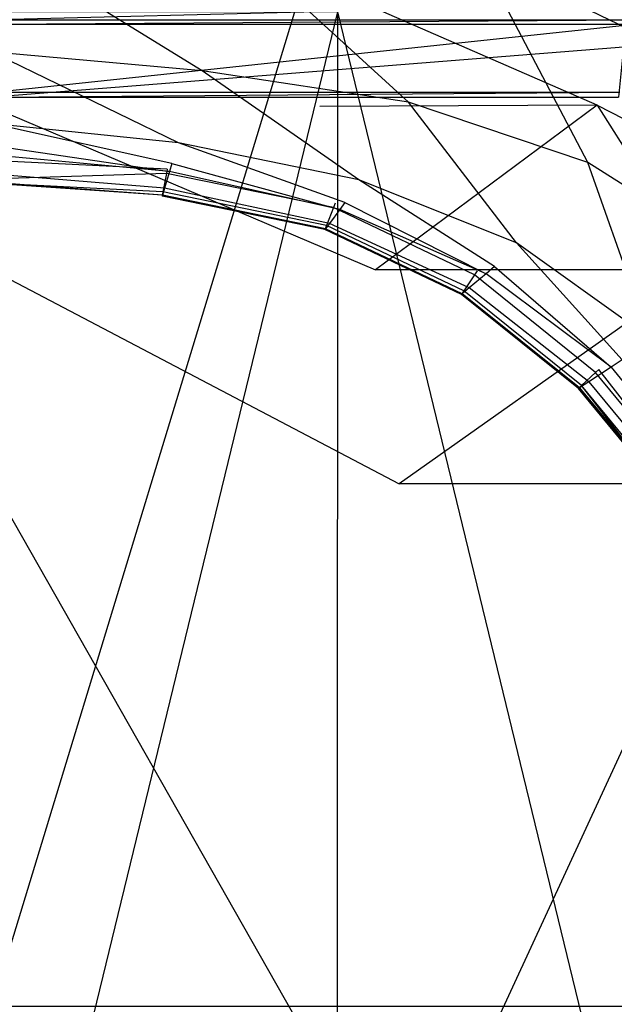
# Model space of a CAD drawing. Extents: x 0 to 0.376, y -0.701 to 0.
# Tile 34 of 62: x 0.192 to 0.272, y -0.454 to -0.321. Entities that reach past the tile are written whole.
import ezdxf

# ---------------------------------------------------------------- set-up
doc = ezdxf.new("R2010")
doc.units = 0
for name, color, linetype in [('L0_WC_N_567710__1___REPLACEMTFO', 7, 'CONTINUOUS'), ('L1_WC_N_567710__0___REPLACEMTFO', 7, 'CONTINUOUS'), ('L2_SITZ_N_567710__0___REPLACEMT', 7, 'CONTINUOUS'), ('L3_DECKEL_N_567710__0___REPLACE', 7, 'CONTINUOUS')]:
    doc.layers.add(name, color=color, linetype=linetype)

msp = doc.modelspace()

# ---------------------------------------------------------------- linework, layer by layer
at = {"layer": 'L0_WC_N_567710__1___REPLACEMTFO', "color": 8}
for points, invisible_edges in [([(0.294239, -0.105331), (0.18806, -0.454121), (0.18806, -0.105331), (0.294239, -0.105331)], 13), ([(0.18806, -0.454121), (0.294239, -0.105331), (0.294239, -0.454121), (0.18806, -0.454121)], 10), ([(0.275387, -0.318349, 0.397813), (0.18806, -0.320554, 0.39252), (0.27517, -0.320554, 0.39252), (0.275387, -0.318349, 0.397813)], 13), ([(0.18806, -0.320554, 0.39252), (0.275387, -0.318349, 0.397813), (0.18806, -0.318364, 0.397812), (0.18806, -0.320554, 0.39252)], 14), ([(0.27517, -0.320554, 0.39252), (0.18806, -0.321146, 0.389472), (0.275043, -0.321146, 0.389472), (0.27517, -0.320554, 0.39252)], 13), ([(0.18806, -0.321146, 0.389472), (0.27517, -0.320554, 0.39252), (0.18806, -0.320554, 0.39252), (0.18806, -0.321146, 0.389472)], 14), ([(0.275043, -0.321146, 0.389472), (0.18806, -0.330374, 0.341974), (0.273059, -0.330374, 0.341974), (0.275043, -0.321146, 0.389472)], 13), ([(0.18806, -0.330374, 0.341974), (0.275043, -0.321146, 0.389472), (0.18806, -0.321146, 0.389472), (0.18806, -0.330374, 0.341974)], 14), ([(0.273582, -0.324244, 0.332072), (0.18806, -0.331045, 0.33852), (0.18806, -0.324211, 0.332072), (0.273582, -0.324244, 0.332072)], 14), ([(0.273582, -0.324244, 0.332072), (0.272915, -0.331045, 0.33852), (0.18806, -0.331045, 0.33852), (0.273582, -0.324244, 0.332072)], 14), ([(0.273059, -0.330374, 0.341974), (0.18806, -0.331045, 0.33852), (0.272915, -0.331045, 0.33852), (0.273059, -0.330374, 0.341974)], 13), ([(0.18806, -0.331045, 0.33852), (0.273059, -0.330374, 0.341974), (0.18806, -0.330374, 0.341974), (0.18806, -0.331045, 0.33852)], 14)]:
    msp.add_3dface(points, dxfattribs=dict(at, invisible_edges=invisible_edges))
at = {"layer": 'L1_WC_N_567710__0___REPLACEMTFO', "color": 8}
for points, invisible_edges in [([(0.223346, -0.311757, 0.280166), (0.18806, -0.311847, 0.273819), (0.232448, -0.332277, 0.260682), (0.223346, -0.311757, 0.280166)], 14), ([(0.18806, -0.311847, 0.273819), (0.18806, -0.332352, 0.252788), (0.232448, -0.332277, 0.260682), (0.18806, -0.311847, 0.273819)], 14), ([(0.253076, -0.311548, 0.298098), (0.223346, -0.311757, 0.280166), (0.269998, -0.332102, 0.283093), (0.253076, -0.311548, 0.298098)], 14), ([(0.269998, -0.332102, 0.283093), (0.223346, -0.311757, 0.280166), (0.232448, -0.332277, 0.260682), (0.269998, -0.332102, 0.283093)], 14), ([(0.272757, -0.311353, 0.324659), (0.253076, -0.311548, 0.298098), (0.294992, -0.331936, 0.316492), (0.272757, -0.311353, 0.324659)], 14), ([(0.294992, -0.331936, 0.316492), (0.253076, -0.311548, 0.298098), (0.269998, -0.332102, 0.283093), (0.294992, -0.331936, 0.316492)], 14), ([(0.18806, -0.332352, 0.252788), (0.240015, -0.354418, 0.244482), (0.232448, -0.332277, 0.260682), (0.18806, -0.332352, 0.252788)], 14), ([(0.240015, -0.354418, 0.244482), (0.18806, -0.332352, 0.252788), (0.18806, -0.354418, 0.235312), (0.240015, -0.354418, 0.244482)], 13), ([(0.240015, -0.354418, 0.244482), (0.269998, -0.332102, 0.283093), (0.232448, -0.332277, 0.260682), (0.240015, -0.354418, 0.244482)], 13), ([(0.269998, -0.332102, 0.283093), (0.240015, -0.354418, 0.244482), (0.28409, -0.354418, 0.270597), (0.269998, -0.332102, 0.283093)], 14), ([(0.269998, -0.332102, 0.283093), (0.31354, -0.354418, 0.30968), (0.294992, -0.331936, 0.316492), (0.269998, -0.332102, 0.283093)], 14), ([(0.31354, -0.354418, 0.30968), (0.269998, -0.332102, 0.283093), (0.28409, -0.354418, 0.270597), (0.31354, -0.354418, 0.30968)], 13), ([(0.243211, -0.383375, 0.240448), (0.18806, -0.354418, 0.235312), (0.18806, -0.383375, 0.230714), (0.243211, -0.383375, 0.240448)], 13), ([(0.18806, -0.354418, 0.235312), (0.243211, -0.383375, 0.240448), (0.240015, -0.354418, 0.244482), (0.18806, -0.354418, 0.235312)], 14), ([(0.243211, -0.383375, 0.240448), (0.28409, -0.354418, 0.270597), (0.240015, -0.354418, 0.244482), (0.243211, -0.383375, 0.240448)], 13), ([(0.28409, -0.354418, 0.270597), (0.243211, -0.383375, 0.240448), (0.289996, -0.383375, 0.268168), (0.28409, -0.354418, 0.270597)], 14), ([(0.244299, -0.482296, 0.235312), (0.18806, -0.383375, 0.230714), (0.18806, -0.482296, 0.225386), (0.244299, -0.482296, 0.235312)], 13), ([(0.18806, -0.383375, 0.230714), (0.244299, -0.482296, 0.235312), (0.243211, -0.383375, 0.240448), (0.18806, -0.383375, 0.230714)], 14), ([(0.244299, -0.482296, 0.235312), (0.289996, -0.383375, 0.268168), (0.243211, -0.383375, 0.240448), (0.244299, -0.482296, 0.235312)], 13), ([(0.289996, -0.383375, 0.268168), (0.244299, -0.482296, 0.235312), (0.292005, -0.482296, 0.263578), (0.289996, -0.383375, 0.268168)], 14)]:
    msp.add_3dface(points, dxfattribs=dict(at, invisible_edges=invisible_edges))
at = {"layer": 'L2_SITZ_N_567710__0___REPLACEMT', "color": 8}
for points, invisible_edges in [([(0.216542, -0.327453, 0.41627), (0.188029, -0.30984, 0.426544), (0.188029, -0.32491, 0.415693), (0.216542, -0.327453, 0.41627)], 14), ([(0.222302, -0.311471, 0.427524), (0.188029, -0.30984, 0.426544), (0.216542, -0.327453, 0.41627), (0.222302, -0.311471, 0.427524)], 14), ([(0.244452, -0.331704, 0.417162), (0.222302, -0.311471, 0.427524), (0.216542, -0.327453, 0.41627), (0.244452, -0.331704, 0.417162)], 14), ([(0.255339, -0.314307, 0.428688), (0.222302, -0.311471, 0.427524), (0.244452, -0.331704, 0.417162), (0.255339, -0.314307, 0.428688)], 14), ([(0.268747, -0.339853, 0.418219), (0.255339, -0.314307, 0.428688), (0.244452, -0.331704, 0.417162), (0.268747, -0.339853, 0.418219)], 14), ([(0.282259, -0.320529, 0.429015), (0.255339, -0.314307, 0.428688), (0.268747, -0.339853, 0.418219), (0.282259, -0.320529, 0.429015)], 14), ([(0.289376, -0.353002, 0.418518), (0.282259, -0.320529, 0.429015), (0.268747, -0.339853, 0.418219), (0.289376, -0.353002, 0.418518)], 14), ([(0.213311, -0.337196, 0.410546), (0.188029, -0.32491, 0.415693), (0.188029, -0.334627, 0.410457), (0.213311, -0.337196, 0.410546)], 14), ([(0.216542, -0.327453, 0.41627), (0.188029, -0.32491, 0.415693), (0.213311, -0.337196, 0.410546), (0.216542, -0.327453, 0.41627)], 14), ([(0.237736, -0.342237, 0.41063), (0.216542, -0.327453, 0.41627), (0.213311, -0.337196, 0.410546), (0.237736, -0.342237, 0.41063)], 14), ([(0.244452, -0.331704, 0.417162), (0.216542, -0.327453, 0.41627), (0.237736, -0.342237, 0.41063), (0.244452, -0.331704, 0.417162)], 14), ([(0.259084, -0.350751, 0.410834), (0.244452, -0.331704, 0.417162), (0.237736, -0.342237, 0.41063), (0.259084, -0.350751, 0.410834)], 14), ([(0.268747, -0.339853, 0.418219), (0.244452, -0.331704, 0.417162), (0.259084, -0.350751, 0.410834), (0.268747, -0.339853, 0.418219)], 14), ([(0.212415, -0.339997, 0.408611), (0.188029, -0.334627, 0.410457), (0.188029, -0.337569, 0.408617), (0.212415, -0.339997, 0.408611)], 14), ([(0.213311, -0.337196, 0.410546), (0.188029, -0.334627, 0.410457), (0.212415, -0.339997, 0.408611), (0.213311, -0.337196, 0.410546)], 14), ([(0.188029, -0.337569, 0.408617), (0.188029, -0.338837, 0.404789), (0.212085, -0.341093, 0.404806), (0.188029, -0.337569, 0.408617)], 14), ([(0.188029, -0.337569, 0.408617), (0.212085, -0.341093, 0.404806), (0.212415, -0.339997, 0.408611), (0.188029, -0.337569, 0.408617)], 14), ([(0.235845, -0.345292, 0.408599), (0.213311, -0.337196, 0.410546), (0.212415, -0.339997, 0.408611), (0.235845, -0.345292, 0.408599)], 14), ([(0.237736, -0.342237, 0.41063), (0.213311, -0.337196, 0.410546), (0.235845, -0.345292, 0.408599), (0.237736, -0.342237, 0.41063)], 14), ([(0.188029, -0.338837, 0.404789), (0.188029, -0.341443, 0.39265), (0.21142, -0.34335, 0.392739), (0.188029, -0.338837, 0.404789)], 14), ([(0.212085, -0.341093, 0.404806), (0.188029, -0.338837, 0.404789), (0.21142, -0.34335, 0.392739), (0.212085, -0.341093, 0.404806)], 14), ([(0.211807, -0.340763, 0.386964), (0.188029, -0.339616, 0.387019), (0.188029, -0.33902, 0.38683), (0.211807, -0.340763, 0.386964)], 14), ([(0.211693, -0.34135, 0.387126), (0.188029, -0.342124, 0.387928), (0.188029, -0.339616, 0.387019), (0.211693, -0.34135, 0.387126)], 14), ([(0.211807, -0.340763, 0.386964), (0.211693, -0.34135, 0.387126), (0.188029, -0.339616, 0.387019), (0.211807, -0.340763, 0.386964)], 14), ([(0.212085, -0.341093, 0.404806), (0.21142, -0.34335, 0.392739), (0.233788, -0.34811, 0.392889), (0.212085, -0.341093, 0.404806)], 14), ([(0.234325, -0.345971, 0.387277), (0.211693, -0.34135, 0.387126), (0.211807, -0.340763, 0.386964), (0.234325, -0.345971, 0.387277)], 14), ([(0.234553, -0.345395, 0.387142), (0.234325, -0.345971, 0.387277), (0.211807, -0.340763, 0.386964), (0.234553, -0.345395, 0.387142)], 14), ([(0.212415, -0.339997, 0.408611), (0.212085, -0.341093, 0.404806), (0.235164, -0.346255, 0.404817), (0.212415, -0.339997, 0.408611)], 14), ([(0.235164, -0.346255, 0.404817), (0.212085, -0.341093, 0.404806), (0.233788, -0.34811, 0.392889), (0.235164, -0.346255, 0.404817)], 14), ([(0.212415, -0.339997, 0.408611), (0.235164, -0.346255, 0.404817), (0.235845, -0.345292, 0.408599), (0.212415, -0.339997, 0.408611)], 14), ([(0.277126, -0.363661, 0.410899), (0.268747, -0.339853, 0.418219), (0.259084, -0.350751, 0.410834), (0.277126, -0.363661, 0.410899)], 14), ([(0.289376, -0.353002, 0.418518), (0.268747, -0.339853, 0.418219), (0.277126, -0.363661, 0.410899), (0.289376, -0.353002, 0.418518)], 14), ([(0.211693, -0.34135, 0.387126), (0.211216, -0.343838, 0.387952), (0.188029, -0.342124, 0.387928), (0.211693, -0.34135, 0.387126)], 14), ([(0.188029, -0.341443, 0.39265), (0.188029, -0.342549, 0.388691), (0.211144, -0.344289, 0.388713), (0.188029, -0.341443, 0.39265)], 14), ([(0.21142, -0.34335, 0.392739), (0.188029, -0.341443, 0.39265), (0.211144, -0.344289, 0.388713), (0.21142, -0.34335, 0.392739)], 14), ([(0.211216, -0.343838, 0.387952), (0.188029, -0.342698, 0.388176), (0.188029, -0.342124, 0.387928), (0.211216, -0.343838, 0.387952)], 14), ([(0.233365, -0.348392, 0.388014), (0.211216, -0.343838, 0.387952), (0.211693, -0.34135, 0.387126), (0.233365, -0.348392, 0.388014)], 14), ([(0.234325, -0.345971, 0.387277), (0.233365, -0.348392, 0.388014), (0.211693, -0.34135, 0.387126), (0.234325, -0.345971, 0.387277)], 14), ([(0.256107, -0.353934, 0.408578), (0.237736, -0.342237, 0.41063), (0.235845, -0.345292, 0.408599), (0.256107, -0.353934, 0.408578)], 14), ([(0.259084, -0.350751, 0.410834), (0.237736, -0.342237, 0.41063), (0.256107, -0.353934, 0.408578), (0.259084, -0.350751, 0.410834)], 14), ([(0.211144, -0.344289, 0.388713), (0.188029, -0.342549, 0.388691), (0.188029, -0.342698, 0.388176), (0.211144, -0.344289, 0.388713)], 14), ([(0.211144, -0.344289, 0.388713), (0.188029, -0.342698, 0.388176), (0.211107, -0.344408, 0.388174), (0.211144, -0.344289, 0.388713)], 14), ([(0.211216, -0.343838, 0.387952), (0.211107, -0.344408, 0.388174), (0.188029, -0.342698, 0.388176), (0.211216, -0.343838, 0.387952)], 14), ([(0.233147, -0.348955, 0.38821), (0.211107, -0.344408, 0.388174), (0.211216, -0.343838, 0.387952), (0.233147, -0.348955, 0.38821)], 14), ([(0.21142, -0.34335, 0.392739), (0.211144, -0.344289, 0.388713), (0.233223, -0.348868, 0.388772), (0.21142, -0.34335, 0.392739)], 14), ([(0.233365, -0.348392, 0.388014), (0.233147, -0.348955, 0.38821), (0.211216, -0.343838, 0.387952), (0.233365, -0.348392, 0.388014)], 14), ([(0.233788, -0.34811, 0.392889), (0.21142, -0.34335, 0.392739), (0.233223, -0.348868, 0.388772), (0.233788, -0.34811, 0.392889)], 14), ([(0.211144, -0.344289, 0.388713), (0.211107, -0.344408, 0.388174), (0.233147, -0.348955, 0.38821), (0.211144, -0.344289, 0.388713)], 14), ([(0.233223, -0.348868, 0.388772), (0.211144, -0.344289, 0.388713), (0.233147, -0.348955, 0.38821), (0.233223, -0.348868, 0.388772)], 14), ([(0.251946, -0.357231, 0.388317), (0.233365, -0.348392, 0.388014), (0.234325, -0.345971, 0.387277), (0.251946, -0.357231, 0.388317)], 14), ([(0.235164, -0.346255, 0.404817), (0.233788, -0.34811, 0.392889), (0.252694, -0.356845, 0.39319), (0.235164, -0.346255, 0.404817)], 14), ([(0.253393, -0.355058, 0.387518), (0.234325, -0.345971, 0.387277), (0.234553, -0.345395, 0.387142), (0.253393, -0.355058, 0.387518)], 14), ([(0.253393, -0.355058, 0.387518), (0.251946, -0.357231, 0.388317), (0.234325, -0.345971, 0.387277), (0.253393, -0.355058, 0.387518)], 14), ([(0.25374, -0.354543, 0.387364), (0.253393, -0.355058, 0.387518), (0.234553, -0.345395, 0.387142), (0.25374, -0.354543, 0.387364)], 14), ([(0.235845, -0.345292, 0.408599), (0.235164, -0.346255, 0.404817), (0.254977, -0.354944, 0.404843), (0.235845, -0.345292, 0.408599)], 14), ([(0.254977, -0.354944, 0.404843), (0.235164, -0.346255, 0.404817), (0.252694, -0.356845, 0.39319), (0.254977, -0.354944, 0.404843)], 14), ([(0.235845, -0.345292, 0.408599), (0.254977, -0.354944, 0.404843), (0.256107, -0.353934, 0.408578), (0.235845, -0.345292, 0.408599)], 14), ([(0.251616, -0.357733, 0.388531), (0.233147, -0.348955, 0.38821), (0.233365, -0.348392, 0.388014), (0.251616, -0.357733, 0.388531)], 14), ([(0.233223, -0.348868, 0.388772), (0.233147, -0.348955, 0.38821), (0.251616, -0.357733, 0.388531), (0.233223, -0.348868, 0.388772)], 14), ([(0.233788, -0.34811, 0.392889), (0.233223, -0.348868, 0.388772), (0.251745, -0.357637, 0.389092), (0.233788, -0.34811, 0.392889)], 14), ([(0.251745, -0.357637, 0.389092), (0.233223, -0.348868, 0.388772), (0.251616, -0.357733, 0.388531), (0.251745, -0.357637, 0.389092)], 14), ([(0.251946, -0.357231, 0.388317), (0.251616, -0.357733, 0.388531), (0.233365, -0.348392, 0.388014), (0.251946, -0.357231, 0.388317)], 14), ([(0.252694, -0.356845, 0.39319), (0.233788, -0.34811, 0.392889), (0.251745, -0.357637, 0.389092), (0.252694, -0.356845, 0.39319)], 14), ([(0.27339, -0.366574, 0.408548), (0.259084, -0.350751, 0.410834), (0.256107, -0.353934, 0.408578), (0.27339, -0.366574, 0.408548)], 14), ([(0.277126, -0.363661, 0.410899), (0.259084, -0.350751, 0.410834), (0.27339, -0.366574, 0.408548), (0.277126, -0.363661, 0.410899)], 14), ([(0.256107, -0.353934, 0.408578), (0.254977, -0.354944, 0.404843), (0.271898, -0.367584, 0.404883), (0.256107, -0.353934, 0.408578)], 14), ([(0.256107, -0.353934, 0.408578), (0.271898, -0.367584, 0.404883), (0.27339, -0.366574, 0.408548), (0.256107, -0.353934, 0.408578)], 14), ([(0.267886, -0.370074, 0.388825), (0.251946, -0.357231, 0.388317), (0.253393, -0.355058, 0.387518), (0.267886, -0.370074, 0.388825)], 14), ([(0.254977, -0.354944, 0.404843), (0.252694, -0.356845, 0.39319), (0.268898, -0.369554, 0.393652), (0.254977, -0.354944, 0.404843)], 14), ([(0.269764, -0.368294, 0.387916), (0.253393, -0.355058, 0.387518), (0.25374, -0.354543, 0.387364), (0.269764, -0.368294, 0.387916)], 14), ([(0.269764, -0.368294, 0.387916), (0.267886, -0.370074, 0.388825), (0.253393, -0.355058, 0.387518), (0.269764, -0.368294, 0.387916)], 14), ([(0.270212, -0.367872, 0.387732), (0.269764, -0.368294, 0.387916), (0.25374, -0.354543, 0.387364), (0.270212, -0.367872, 0.387732)], 14), ([(0.271898, -0.367584, 0.404883), (0.254977, -0.354944, 0.404843), (0.268898, -0.369554, 0.393652), (0.271898, -0.367584, 0.404883)], 14), ([(0.252694, -0.356845, 0.39319), (0.251745, -0.357637, 0.389092), (0.267634, -0.370377, 0.389624), (0.252694, -0.356845, 0.39319)], 14), ([(0.268898, -0.369554, 0.393652), (0.252694, -0.356845, 0.39319), (0.267634, -0.370377, 0.389624), (0.268898, -0.369554, 0.393652)], 14), ([(0.267459, -0.370483, 0.389067), (0.251616, -0.357733, 0.388531), (0.251946, -0.357231, 0.388317), (0.267459, -0.370483, 0.389067)], 14), ([(0.251745, -0.357637, 0.389092), (0.251616, -0.357733, 0.388531), (0.267459, -0.370483, 0.389067), (0.251745, -0.357637, 0.389092)], 14), ([(0.267634, -0.370377, 0.389624), (0.251745, -0.357637, 0.389092), (0.267459, -0.370483, 0.389067), (0.267634, -0.370377, 0.389624)], 14), ([(0.267886, -0.370074, 0.388825), (0.267459, -0.370483, 0.389067), (0.251946, -0.357231, 0.388317), (0.267886, -0.370074, 0.388825)], 14), ([(0.271898, -0.367584, 0.404883), (0.268898, -0.369554, 0.393652), (0.28501, -0.383661, 0.404937), (0.271898, -0.367584, 0.404883)], 14), ([(0.27339, -0.366574, 0.408548), (0.271898, -0.367584, 0.404883), (0.286455, -0.382735, 0.40851), (0.27339, -0.366574, 0.408548)], 14), ([(0.271898, -0.367584, 0.404883), (0.28501, -0.383661, 0.404937), (0.286455, -0.382735, 0.40851), (0.271898, -0.367584, 0.404883)], 14), ([(0.28114, -0.386111, 0.38945), (0.267886, -0.370074, 0.388825), (0.269764, -0.368294, 0.387916), (0.28114, -0.386111, 0.38945)], 14), ([(0.270212, -0.367872, 0.387732), (0.283378, -0.384816, 0.388508), (0.269764, -0.368294, 0.387916), (0.270212, -0.367872, 0.387732)], 13), ([(0.283378, -0.384816, 0.388508), (0.28114, -0.386111, 0.38945), (0.269764, -0.368294, 0.387916), (0.283378, -0.384816, 0.388508)], 14), ([(0.283378, -0.384816, 0.388508), (0.270212, -0.367872, 0.387732), (0.283913, -0.384506, 0.388317), (0.283378, -0.384816, 0.388508)], 14), ([(0.267886, -0.370074, 0.388825), (0.280625, -0.386407, 0.3897), (0.267459, -0.370483, 0.389067), (0.267886, -0.370074, 0.388825)], 13), ([(0.267459, -0.370483, 0.389067), (0.280788, -0.386303, 0.390265), (0.267634, -0.370377, 0.389624), (0.267459, -0.370483, 0.389067)], 14), ([(0.280788, -0.386303, 0.390265), (0.267459, -0.370483, 0.389067), (0.280625, -0.386407, 0.3897), (0.280788, -0.386303, 0.390265)], 13), ([(0.268898, -0.369554, 0.393652), (0.267634, -0.370377, 0.389624), (0.282026, -0.385526, 0.394236), (0.268898, -0.369554, 0.393652)], 14), ([(0.267634, -0.370377, 0.389624), (0.280788, -0.386303, 0.390265), (0.282026, -0.385526, 0.394236), (0.267634, -0.370377, 0.389624)], 14), ([(0.280625, -0.386407, 0.3897), (0.267886, -0.370074, 0.388825), (0.28114, -0.386111, 0.38945), (0.280625, -0.386407, 0.3897)], 14), ([(0.268898, -0.369554, 0.393652), (0.282026, -0.385526, 0.394236), (0.28501, -0.383661, 0.404937), (0.268898, -0.369554, 0.393652)], 14)]:
    msp.add_3dface(points, dxfattribs=dict(at, invisible_edges=invisible_edges))
at = {"layer": 'L3_DECKEL_N_567710__0___REPLACE', "color": 8}
for points, invisible_edges in [([(0.188027, -0.511753, 0.446563), (0.234871, -0.319469, 0.447619), (0.188026, -0.31947, 0.447852), (0.188027, -0.511753, 0.446563)], 13), ([(0.234871, -0.319469, 0.447619), (0.188027, -0.511753, 0.446563), (0.234798, -0.511756, 0.446331), (0.234871, -0.319469, 0.447619)], 14), ([(0.28157, -0.511761, 0.445808), (0.234871, -0.319469, 0.447619), (0.234798, -0.511756, 0.446331), (0.28157, -0.511761, 0.445808)], 13), ([(0.234871, -0.319469, 0.447619), (0.28157, -0.511761, 0.445808), (0.281715, -0.319468, 0.447097), (0.234871, -0.319469, 0.447619)], 14)]:
    msp.add_3dface(points, dxfattribs=dict(at, invisible_edges=invisible_edges))

doc.saveas('drawing.dxf')
